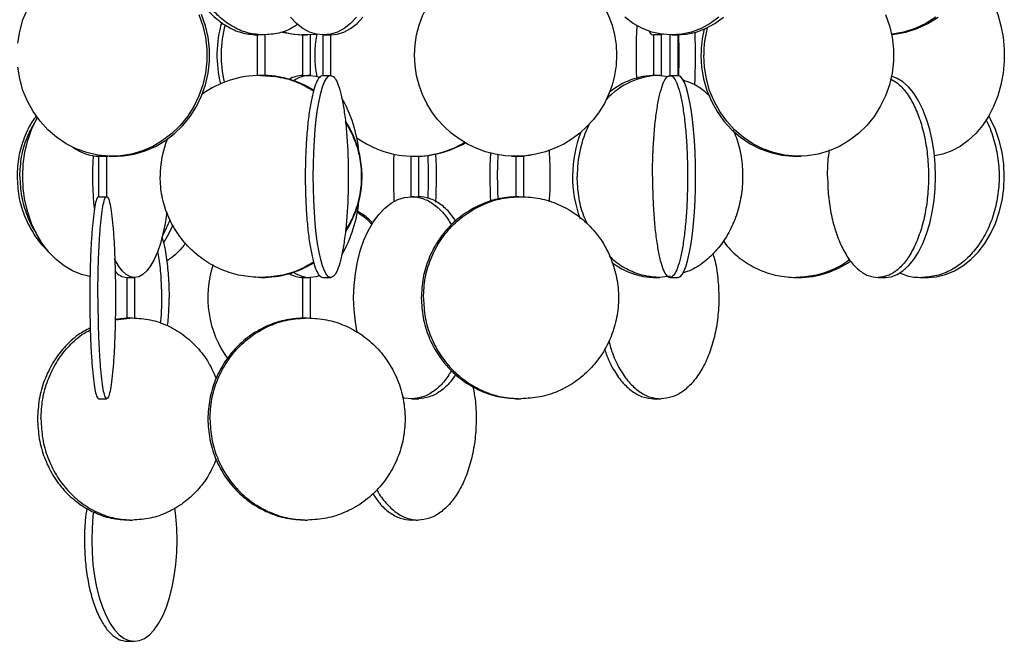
# Model space of a CAD drawing. Header units: millimetres. Extents: x 563 to 2726, y 490 to 2880.
# Tile 15 of 32: x 1061 to 1305, y 1609 to 1763. Entities that reach past the tile are written whole.
import ezdxf

# ---------------------------------------------------------------- set-up
doc = ezdxf.new("R2010")
doc.units = ezdxf.units.MM

msp = doc.modelspace()

# ---------------------------------------------------------------- linework, layer by layer
at = {"color": 7, "linetype": 'Continuous', "lineweight": 25}
for p, q in [((1119.91, 1759.35), (1119.91, 1749.3)), ((1121.91, 1749.3), (1121.91, 1759.35)), ((1131.15, 1759.34), (1131.15, 1749.32)), ((1134.89, 1759.45), (1132.41, 1759.32)), ((1133.15, 1749.32), (1133.15, 1759.33)), ((1136.18, 1759.32), (1136.18, 1749.32)), ((1138.18, 1749.24), (1138.18, 1759.33)), ((1218.07, 1759.35), (1218.07, 1749.31)), ((1220.56, 1759.61), (1220.05, 1759.32)), ((1220.07, 1749.31), (1220.07, 1759.35)), ((1222.13, 1759.33), (1222.13, 1749.32)), ((1224.13, 1749.32), (1224.13, 1759.33)), ((1219.64, 1749.32), (1221.98, 1749.04)), ((1065.41, 1738.55), (1065.68, 1738.9)), ((1144.89, 1733.7), (1144.64, 1733.51)), ((1080.7, 1729.32), (1080.7, 1719.24)), ((1082.18, 1729.4), (1080.93, 1729.32)), ((1082.46, 1729.32), (1083.09, 1729.34)), ((1082.7, 1719.32), (1082.7, 1729.33)), ((1083.34, 1729.33), (1083.34, 1729.32)), ((1083.34, 1729.32), (1085.34, 1729.32)), ((1085.34, 1729.32), (1085.34, 1729.34)), ((1157.99, 1729.34), (1157.99, 1719.32)), ((1159.99, 1719.31), (1159.99, 1729.34)), ((1182.91, 1729.34), (1182.91, 1729.32)), ((1182.91, 1729.32), (1184.91, 1729.32)), ((1183.98, 1729.32), (1183.98, 1719.3)), ((1184.91, 1729.32), (1184.91, 1729.34)), ((1185.84, 1729.32), (1185.2, 1729.35)), ((1185.98, 1719.3), (1185.98, 1729.32)), ((1252.63, 1729.34), (1252.63, 1729.32)), ((1252.63, 1729.32), (1254.63, 1729.32)), ((1254.63, 1729.32), (1254.63, 1729.33)), ((1087.66, 1699.32), (1087.66, 1689.3)), ((1089.66, 1689.3), (1089.66, 1699.32)), ((1131.15, 1699.33), (1131.15, 1689.3)), ((1133.15, 1689.3), (1133.15, 1699.32)), ((1222.19, 1699.63), (1219.64, 1699.32)), ((1084.81, 1688.86), (1089.08, 1689.32)), ((1088.23, 1689.32), (1084.82, 1688.95))]:
    msp.add_line(p, q, dxfattribs=at)
at = {"color": 7, "linetype": 'Continuous', "lineweight": 25, "flags": 128}
for points in [[(1296.99, 1774.55), (1297.8, 1773.73), (1299.48, 1771.73), (1300.96, 1769.49), (1302.23, 1767.03), (1303.26, 1764.4), (1304.05, 1761.62), (1304.59, 1758.74), (1304.85, 1755.8), (1304.85, 1752.84), (1304.59, 1749.9), (1304.05, 1747.02), (1303.26, 1744.24), (1302.23, 1741.61), (1300.96, 1739.15), (1299.48, 1736.91), (1297.8, 1734.91), (1295.96, 1733.18), (1293.97, 1731.75), (1291.87, 1730.64), (1289.68, 1729.86), (1287.6, 1729.44)], [(1060.67, 1757.28), (1061.17, 1760.19), (1061.98, 1763.03), (1063.1, 1765.74)], [(1105.5, 1764.4), (1106.47, 1761.62), (1107.12, 1758.74), (1107.45, 1755.8), (1107.45, 1752.84), (1107.12, 1749.9), (1106.47, 1747.02), (1105.5, 1744.24), (1104.23, 1741.61), (1102.67, 1739.15), (1100.86, 1736.91), (1098.8, 1734.91), (1096.54, 1733.18), (1094.1, 1731.75), (1091.52, 1730.64), (1088.84, 1729.86), (1086.09, 1729.42), (1083.3, 1729.33), (1080.53, 1729.6), (1077.81, 1730.21), (1075.17, 1731.15), (1072.66, 1732.43), (1070.3, 1734.01), (1068.14, 1735.88), (1066.2, 1738), (1064.52, 1740.35), (1063.1, 1742.91), (1061.98, 1745.62), (1061.17, 1748.45), (1060.67, 1751.36)], [(1085.34, 1729.33), (1086.77, 1729.42), (1089.52, 1729.86), (1092.21, 1730.64), (1094.79, 1731.75), (1097.23, 1733.18), (1099.49, 1734.91), (1101.54, 1736.91), (1103.36, 1739.15), (1104.91, 1741.61), (1106.18, 1744.24), (1107.15, 1747.02), (1107.81, 1749.9), (1108.14, 1752.84), (1108.14, 1755.8), (1107.81, 1758.74), (1107.15, 1761.62), (1106.18, 1764.4)], [(1136.36, 1759.32), (1134.63, 1759.5), (1132.93, 1760.05), (1131.27, 1760.95), (1129.69, 1762.18), (1128.21, 1763.75)], [(1144.5, 1763.75), (1143.02, 1762.18), (1141.44, 1760.95), (1139.79, 1760.05), (1138.09, 1759.5), (1136.36, 1759.32)], [(1138, 1759.32), (1139.73, 1759.5), (1141.43, 1760.05), (1143.08, 1760.95), (1144.66, 1762.18), (1146.14, 1763.75)], [(1222.56, 1759.32), (1220.09, 1759.5), (1217.65, 1760.05), (1215.29, 1760.95), (1213.04, 1762.18), (1210.92, 1763.75)], [(1234.19, 1763.75), (1232.07, 1762.18), (1229.82, 1760.95), (1227.46, 1760.05), (1225.02, 1759.5), (1222.56, 1759.32)], [(1223.7, 1759.32), (1226.17, 1759.5), (1228.6, 1760.05), (1230.96, 1760.95), (1233.22, 1762.18), (1235.34, 1763.75)], [(1275.47, 1764.4), (1276.44, 1761.62), (1277.1, 1758.74), (1277.43, 1755.8), (1277.43, 1752.84), (1277.1, 1749.9), (1276.44, 1747.02), (1275.47, 1744.24), (1274.2, 1741.61), (1272.65, 1739.15), (1270.83, 1736.91), (1268.78, 1734.91), (1266.52, 1733.18), (1264.08, 1731.75), (1261.5, 1730.64), (1258.81, 1729.86), (1256.06, 1729.42), (1253.28, 1729.33), (1250.51, 1729.6), (1247.78, 1730.21), (1245.15, 1731.15), (1242.63, 1732.43), (1240.28, 1734.01), (1238.12, 1735.88), (1236.18, 1738), (1234.49, 1740.35), (1233.08, 1742.91), (1231.95, 1745.62), (1231.14, 1748.45), (1230.65, 1751.36), (1230.48, 1754.32), (1230.48, 1754.32)], [(1287.96, 1763.75), (1285.46, 1762.18), (1282.8, 1760.95), (1280.02, 1760.05), (1277.15, 1759.5), (1276.96, 1759.48)], [(1276.97, 1759.43), (1277.67, 1759.5), (1280.54, 1760.05), (1283.32, 1760.95), (1285.98, 1762.18), (1288.48, 1763.75)], [(1126.17, 1760.03), (1128.98, 1759.5), (1131.89, 1759.32)], [(1229.8, 1754.32), (1229.96, 1751.36), (1230.46, 1748.45), (1231.27, 1745.62), (1232.39, 1742.91), (1233.81, 1740.35), (1235.5, 1738), (1237.43, 1735.88), (1239.6, 1734.01), (1241.95, 1732.43), (1244.46, 1731.15), (1247.1, 1730.21), (1249.82, 1729.6), (1252.6, 1729.33), (1252.63, 1729.33)], [(1133.01, 1749.32), (1134.52, 1749.14), (1135.32, 1748.89)], [(1138.16, 1699.32), (1137.64, 1699.5), (1137.12, 1700.05), (1136.62, 1700.95), (1136.15, 1702.18), (1135.7, 1703.75), (1135.28, 1705.61), (1134.91, 1707.74), (1134.59, 1710.12), (1134.32, 1712.7), (1134.1, 1715.46), (1133.95, 1718.34), (1133.85, 1721.31), (1133.82, 1724.32), (1133.85, 1727.33), (1133.95, 1730.3), (1134.1, 1733.19), (1134.32, 1735.94), (1134.59, 1738.52), (1134.91, 1740.9), (1135.28, 1743.03), (1135.7, 1744.9), (1136.15, 1746.46), (1136.62, 1747.7), (1137.12, 1748.59), (1137.64, 1749.14), (1138.16, 1749.32)], [(1136.19, 1749.32), (1136.19, 1749.32), (1136.3, 1749.31), (1136.36, 1749.31), (1136.59, 1749.3), (1136.9, 1749.3), (1137.23, 1749.3), (1137.56, 1749.31), (1137.84, 1749.31), (1138.05, 1749.32), (1138.16, 1749.32), (1138.16, 1749.32)], [(1224.11, 1699.32), (1224.64, 1699.5), (1225.15, 1700.05), (1225.65, 1700.95), (1226.13, 1702.18), (1226.58, 1703.75), (1226.99, 1705.61), (1227.36, 1707.74), (1227.69, 1710.12), (1227.96, 1712.7), (1228.17, 1715.46), (1228.33, 1718.34), (1228.42, 1721.31), (1228.46, 1724.32), (1228.42, 1727.33), (1228.33, 1730.3), (1228.17, 1733.19), (1227.96, 1735.94), (1227.69, 1738.52), (1227.36, 1740.9), (1226.99, 1743.03), (1226.58, 1744.9), (1226.13, 1746.46), (1225.65, 1747.7), (1225.15, 1748.59), (1224.64, 1749.14), (1224.11, 1749.32)], [(1275.37, 1699.32), (1276.87, 1699.5), (1278.36, 1700.05), (1279.8, 1700.95), (1281.18, 1702.18), (1282.47, 1703.75), (1283.66, 1705.61), (1284.72, 1707.74), (1285.65, 1710.12), (1286.43, 1712.7), (1287.05, 1715.46), (1287.5, 1718.34), (1287.78, 1721.31), (1287.87, 1724.32), (1287.78, 1727.33), (1287.5, 1730.3), (1287.05, 1733.19), (1286.43, 1735.94), (1285.65, 1738.52), (1284.72, 1740.9), (1283.66, 1743.03), (1282.47, 1744.9), (1281.18, 1746.46), (1279.8, 1747.7), (1278.36, 1748.59), (1276.95, 1749.12)], [(1078.56, 1699.53), (1076.47, 1700.05), (1074.26, 1700.95), (1072.15, 1702.18), (1070.17, 1703.75), (1068.35, 1705.61), (1066.72, 1707.74), (1065.29, 1710.12), (1064.1, 1712.7), (1063.15, 1715.46), (1062.46, 1718.34), (1062.04, 1721.31), (1061.9, 1724.32), (1062.04, 1727.33), (1062.46, 1730.3), (1063.15, 1733.19), (1064.1, 1735.94), (1065.29, 1738.52), (1065.5, 1738.91)], [(1285.74, 1699.32), (1288.05, 1699.5), (1290.32, 1700.05), (1292.53, 1700.95), (1294.64, 1702.18), (1296.62, 1703.75), (1298.44, 1705.61), (1300.07, 1707.74), (1301.5, 1710.12), (1302.69, 1712.7), (1303.64, 1715.46), (1304.33, 1718.34), (1304.75, 1721.31), (1304.89, 1724.32), (1304.75, 1727.33), (1304.33, 1730.3), (1303.64, 1733.19), (1302.69, 1735.94), (1301.5, 1738.52), (1301.06, 1739.32)], [(1179.47, 1724.32), (1179.52, 1727.33), (1179.62, 1729.69)], [(1187.77, 1729.62), (1187.35, 1729.5), (1185.84, 1729.32)], [(1144.72, 1685.67), (1144.25, 1688.34), (1143.94, 1691.31), (1143.83, 1694.32), (1143.94, 1697.33), (1144.25, 1700.3), (1144.77, 1703.19), (1145.48, 1705.94), (1146.37, 1708.52), (1147.44, 1710.9), (1148.66, 1713.03), (1150.03, 1714.9), (1151.51, 1716.46), (1153.09, 1717.7), (1154.74, 1718.59), (1156.45, 1719.14), (1158.17, 1719.32)], [(1097.6, 1715.51), (1097.59, 1715.46), (1097.17, 1712.7), (1096.63, 1710.12), (1096, 1707.74), (1095.27, 1705.61), (1094.45, 1703.75), (1093.57, 1702.18), (1092.63, 1700.95), (1091.64, 1700.05), (1090.63, 1699.5), (1089.6, 1699.32)], [(1096.82, 1707.97), (1098.1, 1710.12), (1099.16, 1712.36)], [(1089.6, 1699.32), (1088.57, 1699.5), (1087.55, 1700.05), (1086.56, 1700.95), (1085.62, 1702.18), (1084.74, 1703.75), (1084.67, 1703.9)], [(1135.3, 1699.74), (1134.52, 1699.5), (1133.01, 1699.32)], [(1158.17, 1669.32), (1156.45, 1669.5), (1155.91, 1669.64)], [(1079.42, 1641.31), (1079.3, 1640.3), (1079.07, 1637.33), (1079, 1634.32), (1079.07, 1631.31), (1079.3, 1628.34), (1079.68, 1625.46), (1080.21, 1622.7), (1080.87, 1620.12), (1081.65, 1617.74), (1082.56, 1615.61), (1083.56, 1613.75), (1084.65, 1612.18), (1085.82, 1610.95), (1087.03, 1610.05), (1088.29, 1609.5), (1089.56, 1609.32)], [(1089.56, 1609.32), (1090.84, 1609.5), (1092.09, 1610.05), (1093.31, 1610.95), (1094.47, 1612.18), (1095.56, 1613.75), (1096.57, 1615.61), (1097.47, 1617.74), (1098.26, 1620.12), (1098.92, 1622.7), (1099.44, 1625.46), (1099.82, 1628.34), (1100.05, 1631.31), (1100.13, 1634.32), (1100.05, 1637.33), (1099.82, 1640.3), (1099.58, 1642.3)]]:
    msp.add_lwpolyline(points, dxfattribs=at)
at = {"color": 7, "linetype": 'Continuous', "lineweight": 25}
msp.add_circle((1183.91, 1754.32), 25, dxfattribs=at)
for centre, radius, start, end in [((1138.62, 1754.32), 28.63, 163.56, 194.3066), ((1139.64, 1754.32), 28.65, 164.7474, 193.5244), ((1132.41, 1782.71), 23.39, 254.7608, 269.9888), ((1353.98, 1754.31), 140.24, 177.003, 182.3062), ((1088.64, 1754.33), 139.82, 356.9455, 2.3139), ((1256.29, 1754.33), 26.49, 165.9036, 180.0166), ((1256.96, 1754.33), 26.48, 165.0933, 180.0181), ((1159.57, 1754.32), 25.38, 168.2629, 191.92), ((1082.18, 1754.32), 142.21, 357.9755, 2.0192), ((1120.82, 1724.48), 24.84, 90.0124, 125.6122), ((1120.99, 1724.49), 24.84, 58.4902, 89.9927), ((1131.39, 1742.31), 7.01, 90.9147, 120.4195), ((1133.16, 1742.14), 7.19, 91.1501, 125.388), ((1219.98, 1730.81), 18.52, 91.0579, 137.1852), ((1218.71, 1731.27), 18.05, 90.6902, 129.7247), ((1112.01, 1727.2), 33.28, 5.6893, 29.7545), ((1120.82, 1724.32), 25.08, 327.2247, 33.0755), ((1228.28, 1724.48), 29.12, 154.3032, 180.307), ((1121, 1724.32), 25.08, 158.6185, 180.0031), ((1158.84, 1753.7), 24.38, 234.1189, 269.9494), ((1227.95, 1724.32), 29.95, 158.599, 200.4121), ((1081.13, 1740.91), 11.59, 233.7637, 269.0038), ((1158.81, 1753.66), 24.34, 270.0285, 300.798), ((1159.15, 1753.67), 24.35, 270.0328, 300.3237), ((1150.25, 1724.33), 71.09, 175.8771, 186.6527), ((1294.79, 1724.32), 141.12, 177.7551, 182.515), ((1020.32, 1724.32), 142.03, 357.8009, 2.0967), ((1023.27, 1724.32), 141.05, 357.4228, 2.2458), ((1272.12, 1724.32), 94.59, 176.497, 183.7665), ((1111.9, 1721.47), 33.39, 330.5191, 354.2861), ((1072.54, 1722.94), 27.45, 330.72, 340.4758), ((1133.43, 1694.33), 25.7, 161.6268, 215.9194), ((1120.99, 1724.16), 24.84, 270.0086, 301.5797), ((1218.66, 1717.19), 17.87, 232.4577, 269.4607), ((1253.91, 1721.84), 22.52, 270.1678, 304.9038), ((1088, 1703.46), 4.15, 218.8841, 266.1379), ((1131.39, 1706.33), 7.01, 239.5805, 269.0853), ((1133.16, 1706.51), 7.19, 234.612, 268.8499)]:
    msp.add_arc(centre, radius, start, end, dxfattribs=at)
for points in [[(1101.11, 1784.32), (1101.18, 1782.68), (1101.33, 1779.41), (1102.46, 1774.69), (1104.23, 1770.34), (1106.63, 1766.53), (1109.55, 1763.4), (1112.89, 1761.09), (1116.5, 1759.6), (1119.01, 1759.41), (1120.26, 1759.32)], [(1121.55, 1759.32), (1120.3, 1759.41), (1117.79, 1759.6), (1114.17, 1761.09), (1110.84, 1763.4), (1107.92, 1766.53), (1105.52, 1770.34), (1103.75, 1774.69), (1102.61, 1779.41), (1102.47, 1782.68), (1102.4, 1784.32)], [(1136.19, 1749.32), (1135.91, 1749.23), (1135.34, 1749.04), (1134.52, 1747.56), (1133.77, 1745.24), (1133.1, 1742.11), (1132.56, 1738.3), (1132.16, 1733.95), (1131.91, 1729.23), (1131.82, 1724.32), (1131.91, 1719.41), (1132.16, 1714.69), (1132.56, 1710.34), (1133.1, 1706.53), (1133.77, 1703.4), (1134.52, 1701.09), (1135.34, 1699.6), (1135.91, 1699.41), (1136.19, 1699.32)], [(1138.16, 1749.32), (1138.45, 1749.23), (1139.02, 1749.04), (1139.83, 1747.56), (1140.59, 1745.24), (1141.25, 1742.11), (1141.8, 1738.3), (1142.2, 1733.95), (1142.46, 1729.23), (1142.49, 1725.96), (1142.5, 1724.32)], [(1217.8, 1724.32), (1217.82, 1725.96), (1217.85, 1729.23), (1218.11, 1733.95), (1218.51, 1738.3), (1219.06, 1742.11), (1219.72, 1745.24), (1220.47, 1747.56), (1221.29, 1749.04), (1221.86, 1749.23), (1222.14, 1749.32)], [(1222.14, 1749.32), (1222.43, 1749.23), (1223, 1749.04), (1223.82, 1747.56), (1224.57, 1745.24), (1225.23, 1742.11), (1225.78, 1738.3), (1226.18, 1733.95), (1226.43, 1729.23), (1226.51, 1724.32), (1226.43, 1719.41), (1226.18, 1714.69), (1225.78, 1710.34), (1225.23, 1706.53), (1224.57, 1703.4), (1223.82, 1701.09), (1223, 1699.6), (1222.43, 1699.41), (1222.14, 1699.32)], [(1120.82, 1699.32), (1119.19, 1699.41), (1115.93, 1699.6), (1111.23, 1701.09), (1106.89, 1703.4), (1103.1, 1706.53), (1099.97, 1710.34), (1097.67, 1714.69), (1096.19, 1719.41), (1096.01, 1722.68), (1095.91, 1724.32)], [(1142.5, 1724.32), (1142.49, 1722.68), (1142.46, 1719.41), (1142.2, 1714.69), (1141.8, 1710.34), (1141.25, 1706.53), (1140.59, 1703.4), (1139.83, 1701.09), (1139.02, 1699.6), (1138.45, 1699.41), (1138.16, 1699.32)], [(1217.8, 1724.32), (1217.82, 1722.68), (1217.85, 1719.41), (1218.11, 1714.69), (1218.51, 1710.34), (1219.06, 1706.53), (1219.72, 1703.4), (1220.47, 1701.09), (1221.29, 1699.6), (1221.86, 1699.41), (1222.14, 1699.32)], [(1261.13, 1724.32), (1261.18, 1722.68), (1261.27, 1719.41), (1262.02, 1714.69), (1263.17, 1710.34), (1264.74, 1706.53), (1266.64, 1703.4), (1268.82, 1701.09), (1271.18, 1699.6), (1272.82, 1699.41), (1273.63, 1699.32)], [(1080.7, 1719.32), (1080.56, 1719.23), (1080.27, 1719.04), (1079.86, 1717.56), (1079.48, 1715.24), (1079.15, 1712.11), (1078.88, 1708.3), (1078.67, 1703.95), (1078.55, 1699.23), (1078.53, 1695.96), (1078.52, 1694.32)], [(1080.51, 1694.32), (1080.52, 1695.96), (1080.54, 1699.23), (1080.67, 1703.95), (1080.87, 1708.3), (1081.14, 1712.11), (1081.47, 1715.24), (1081.85, 1717.56), (1082.26, 1719.04), (1082.55, 1719.23), (1082.69, 1719.32)], [(1082.69, 1719.32), (1082.83, 1719.23), (1083.12, 1719.04), (1083.53, 1717.56), (1083.91, 1715.24), (1084.24, 1712.11), (1084.52, 1708.3), (1084.72, 1703.95), (1084.84, 1699.23), (1084.89, 1694.32), (1084.84, 1689.41), (1084.72, 1684.69), (1084.52, 1680.34), (1084.24, 1676.53), (1083.91, 1673.4), (1083.53, 1671.09), (1083.12, 1669.6), (1082.83, 1669.41), (1082.69, 1669.32)], [(1184.72, 1719.32), (1183.14, 1719.23), (1179.98, 1719.04), (1175.42, 1717.56), (1171.21, 1715.24), (1167.53, 1712.11), (1164.51, 1708.3), (1162.27, 1703.95), (1160.84, 1699.23), (1160.66, 1695.96), (1160.57, 1694.32)], [(1161.09, 1694.32), (1161.18, 1695.96), (1161.36, 1699.23), (1162.79, 1703.95), (1165.02, 1708.3), (1168.05, 1712.11), (1171.73, 1715.24), (1175.93, 1717.56), (1180.49, 1719.04), (1183.65, 1719.23), (1185.23, 1719.32)], [(1185.23, 1719.32), (1186.81, 1719.23), (1189.98, 1719.04), (1194.53, 1717.56), (1198.74, 1715.24), (1202.42, 1712.11), (1205.44, 1708.3), (1207.69, 1703.95), (1209.07, 1699.23), (1209.54, 1694.32), (1209.07, 1689.41), (1207.69, 1684.69), (1205.44, 1680.34), (1202.42, 1676.53), (1198.74, 1673.4), (1194.53, 1671.09), (1189.98, 1669.6), (1186.81, 1669.41), (1185.23, 1669.32)], [(1078.52, 1694.32), (1078.53, 1692.68), (1078.55, 1689.41), (1078.67, 1684.69), (1078.88, 1680.34), (1079.15, 1676.53), (1079.48, 1673.4), (1079.86, 1671.09), (1080.27, 1669.6), (1080.56, 1669.41), (1080.7, 1669.32)], [(1080.51, 1694.32), (1080.52, 1692.68), (1080.54, 1689.41), (1080.67, 1684.69), (1080.87, 1680.34), (1081.14, 1676.53), (1081.47, 1673.4), (1081.85, 1671.09), (1082.26, 1669.6), (1082.55, 1669.41), (1082.69, 1669.32)], [(1160.57, 1694.32), (1160.66, 1692.68), (1160.84, 1689.41), (1162.27, 1684.69), (1164.51, 1680.34), (1167.53, 1676.53), (1171.21, 1673.4), (1175.42, 1671.09), (1179.98, 1669.6), (1183.14, 1669.41), (1184.72, 1669.32)], [(1161.09, 1694.32), (1161.18, 1692.68), (1161.36, 1689.41), (1162.79, 1684.69), (1165.02, 1680.34), (1168.05, 1676.53), (1171.73, 1673.4), (1175.93, 1671.09), (1180.49, 1669.6), (1183.65, 1669.41), (1185.23, 1669.32)], [(1131.89, 1689.32), (1130.31, 1689.23), (1127.15, 1689.04), (1122.59, 1687.56), (1118.39, 1685.24), (1114.7, 1682.11), (1111.68, 1678.3), (1109.45, 1673.95), (1108.01, 1669.23), (1107.83, 1665.96), (1107.74, 1664.32)], [(1108.26, 1664.32), (1108.35, 1665.96), (1108.53, 1669.23), (1109.96, 1673.95), (1112.2, 1678.3), (1115.22, 1682.11), (1118.9, 1685.24), (1123.11, 1687.56), (1127.67, 1689.04), (1130.83, 1689.23), (1132.41, 1689.32)], [(1132.41, 1689.32), (1133.99, 1689.23), (1137.15, 1689.04), (1141.71, 1687.56), (1145.91, 1685.24), (1149.59, 1682.11), (1152.61, 1678.3), (1154.86, 1673.95), (1156.24, 1669.23), (1156.71, 1664.32), (1156.24, 1659.41), (1154.86, 1654.69), (1152.61, 1650.34), (1149.59, 1646.53), (1145.91, 1643.4), (1141.71, 1641.09), (1137.15, 1639.6), (1133.99, 1639.41), (1132.41, 1639.32)], [(1065.58, 1664.32), (1065.66, 1662.68), (1065.83, 1659.41), (1067.18, 1654.69), (1069.27, 1650.34), (1072.11, 1646.53), (1075.56, 1643.4), (1079.51, 1641.09), (1083.78, 1639.6), (1086.75, 1639.41), (1088.23, 1639.32)], [(1066.42, 1664.32), (1066.51, 1662.68), (1066.67, 1659.41), (1068.02, 1654.69), (1070.12, 1650.34), (1072.96, 1646.53), (1076.41, 1643.4), (1080.35, 1641.09), (1084.63, 1639.6), (1087.6, 1639.41), (1089.08, 1639.32)], [(1107.74, 1664.32), (1107.83, 1662.68), (1108.01, 1659.41), (1109.45, 1654.69), (1111.68, 1650.34), (1114.7, 1646.53), (1118.39, 1643.4), (1122.59, 1641.09), (1127.15, 1639.6), (1130.31, 1639.41), (1131.89, 1639.32)], [(1108.26, 1664.32), (1108.35, 1662.68), (1108.53, 1659.41), (1109.96, 1654.69), (1112.2, 1650.34), (1115.22, 1646.53), (1118.9, 1643.4), (1123.11, 1641.09), (1127.67, 1639.6), (1130.83, 1639.41), (1132.41, 1639.32)], [(1077.18, 1634.32), (1077.22, 1632.68), (1077.3, 1629.41), (1077.93, 1624.69), (1078.91, 1620.34), (1080.23, 1616.53), (1081.84, 1613.4), (1083.68, 1611.09), (1085.68, 1609.6), (1087.06, 1609.41), (1087.75, 1609.32)]]:
    msp.add_open_spline(points, degree=3, dxfattribs=at)
for points, knots in [([(1129.96, 1761.98), (1129.6, 1761.72), (1128.15, 1760.66), (1125.3, 1759.63), (1122.8, 1759.43), (1121.55, 1759.32)], [0, 0, 0, 0, 0.14064, 0.57032, 1, 1, 1, 1]), ([(1216.89, 1760.41), (1217, 1760.19), (1217.39, 1759.44), (1217.8, 1759.37), (1218.08, 1759.32)], [0, 0, 0, 0, 0.299968, 1, 1, 1, 1]), ([(1220.05, 1759.32), (1219.76, 1759.32), (1219.47, 1759.33), (1219.2, 1759.81), (1219.2, 1759.81)], [0, 0, 0, 0, 0.99515, 1, 1, 1, 1]), ([(1121.55, 1759.32), (1121.46, 1759.32), (1121.3, 1759.32), (1121.05, 1759.33), (1120.82, 1759.33), (1120.59, 1759.34), (1120.36, 1759.34), (1120.13, 1759.34), (1119.98, 1759.34), (1119.91, 1759.34), (1119.91, 1759.33), (1119.91, 1759.33)], [0, 0, 0, 0, 0.149144, 0.241625, 0.345848, 0.450272, 0.542863, 0.691948, 0.841205, 0.933793, 1, 1, 1, 1]), ([(1132.41, 1759.32), (1132.3, 1759.32), (1132.07, 1759.32), (1131.74, 1759.33), (1131.45, 1759.34), (1131.25, 1759.34), (1131.15, 1759.34), (1131.16, 1759.34), (1131.16, 1759.34)], [0, 0, 0, 0, 0.1840055, 0.3680075, 0.5521018, 0.7362566, 0.9203109, 1, 1, 1, 1]), ([(1136.36, 1759.32), (1136.43, 1759.32), (1136.58, 1759.32), (1136.89, 1759.33), (1137.23, 1759.34), (1137.56, 1759.34), (1137.86, 1759.34), (1138.07, 1759.34), (1138.17, 1759.33), (1138.17, 1759.33), (1138.16, 1759.33)], [0, 0, 0, 0, 0.133235, 0.266468, 0.399768, 0.533111, 0.666382, 0.799577, 0.932811, 1, 1, 1, 1]), ([(1220.05, 1759.32), (1220.02, 1759.32), (1219.97, 1759.32), (1219.82, 1759.33), (1219.65, 1759.33), (1219.44, 1759.34), (1219.19, 1759.34), (1218.89, 1759.34), (1218.61, 1759.34), (1218.39, 1759.34), (1218.24, 1759.33), (1218.13, 1759.33), (1218.06, 1759.32), (1218.07, 1759.32), (1218.08, 1759.32)], [0, 0, 0, 0, 0.107715, 0.174506, 0.249777, 0.325195, 0.392065, 0.499737, 0.607533, 0.674402, 0.749776, 0.825246, 0.892179, 1, 1, 1, 1]), ([(1222.56, 1759.32), (1222.65, 1759.32), (1222.85, 1759.32), (1223.19, 1759.33), (1223.53, 1759.34), (1223.82, 1759.34), (1224.02, 1759.34), (1224.13, 1759.34), (1224.12, 1759.34), (1224.12, 1759.33)], [0, 0, 0, 0, 0.154559, 0.309114, 0.463748, 0.618432, 0.773031, 0.927543, 1, 1, 1, 1]), ([(1120.82, 1749.32), (1122.45, 1749.22), (1125.7, 1749.03), (1130.17, 1747.69), (1132.75, 1746.19), (1133.91, 1745.51)], [0, 0, 0, 0, 0.353718, 0.707437, 1, 1, 1, 1]), ([(1121.55, 1749.31), (1121.44, 1749.31), (1121.22, 1749.32), (1120.95, 1749.32), (1120.82, 1749.32)], [0, 0, 0, 0, 0.499776, 1, 1, 1, 1]), ([(1121.89, 1749.3), (1121.89, 1749.3), (1121.9, 1749.3), (1121.78, 1749.3), (1121.63, 1749.31), (1121.55, 1749.31)], [0, 0, 0, 0, 0.232643, 0.618826, 1, 1, 1, 1]), ([(1131.16, 1749.32), (1131.16, 1749.32), (1131.15, 1749.31), (1131.25, 1749.31), (1131.46, 1749.3), (1131.74, 1749.3), (1132.08, 1749.3), (1132.42, 1749.31), (1132.73, 1749.32), (1132.92, 1749.32), (1133, 1749.32), (1133.01, 1749.32)], [0, 0, 0, 0, 0.057554, 0.186392, 0.315273, 0.444083, 0.57282, 0.701596, 0.830461, 0.959328, 1, 1, 1, 1]), ([(1219.64, 1749.32), (1219.54, 1749.32), (1219.34, 1749.32), (1219, 1749.31), (1218.67, 1749.31), (1218.38, 1749.3), (1218.17, 1749.3), (1218.07, 1749.3), (1218.08, 1749.31), (1218.08, 1749.31)], [0, 0, 0, 0, 0.154556, 0.30911, 0.463741, 0.618423, 0.77302, 0.92753, 1, 1, 1, 1]), ([(1222.14, 1749.32), (1222.17, 1749.32), (1222.24, 1749.32), (1222.41, 1749.31), (1222.61, 1749.31), (1222.85, 1749.3), (1223.19, 1749.3), (1223.53, 1749.3), (1223.82, 1749.31), (1224.02, 1749.31), (1224.13, 1749.32), (1224.12, 1749.32), (1224.12, 1749.32)], [0, 0, 0, 0, 0.113625, 0.227248, 0.264823, 0.378507, 0.492193, 0.60582, 0.71941, 0.833062, 0.946778, 1, 1, 1, 1]), ([(1225.4, 1748.19), (1226.1, 1747.95), (1228.08, 1747.28), (1230.32, 1745.87), (1231.64, 1744.49), (1231.95, 1744.18)], [0, 0, 0, 0, 0.293235, 0.837035, 1, 1, 1, 1]), ([(1276.68, 1748.47), (1277.27, 1748.16), (1278.65, 1747.43), (1280.62, 1745.22), (1282.53, 1742.12), (1284.09, 1738.3), (1285.26, 1733.95), (1285.97, 1729.23), (1286.21, 1724.32), (1285.97, 1719.41), (1285.26, 1714.69), (1284.09, 1710.34), (1282.53, 1706.53), (1280.62, 1703.4), (1278.45, 1701.09), (1276.09, 1699.6), (1274.45, 1699.41), (1273.63, 1699.32)], [0, 0, 0, 0, 0.050214, 0.118055, 0.185897, 0.253739, 0.321581, 0.389423, 0.457265, 0.525107, 0.592949, 0.660791, 0.728632, 0.796474, 0.864316, 0.932158, 1, 1, 1, 1]), ([(1065.33, 1739.33), (1065.04, 1738.96), (1063.74, 1737.35), (1062.2, 1733.92), (1060.76, 1729.24), (1060.59, 1725.96), (1060.51, 1724.32)], [0, 0, 0, 0, 0.089613, 0.393075, 0.696538, 1, 1, 1, 1]), ([(1300.32, 1738.3), (1300.34, 1738.27), (1301.15, 1736.98), (1302.22, 1733.91), (1303.37, 1729.24), (1303.72, 1724.32), (1303.36, 1719.41), (1302.26, 1714.69), (1300.48, 1710.34), (1298.08, 1706.53), (1295.16, 1703.4), (1291.83, 1701.09), (1288.21, 1699.6), (1285.7, 1699.41), (1284.45, 1699.32)], [0, 0, 0, 0, 0.002169, 0.092881, 0.183593, 0.274305, 0.365017, 0.455729, 0.54644, 0.637152, 0.727864, 0.818576, 0.909288, 1, 1, 1, 1]), ([(1061.19, 1724.32), (1061.28, 1725.95), (1061.47, 1729.22), (1062.73, 1733.71), (1064.14, 1736.3), (1064.78, 1737.48)], [0, 0, 0, 0, 0.3532822, 0.7065643, 1, 1, 1, 1]), ([(1141.82, 1737.65), (1142.54, 1736.42), (1144.08, 1733.78), (1145.39, 1729.22), (1145.89, 1724.32), (1145.39, 1719.42), (1144.08, 1714.87), (1142.54, 1712.22), (1141.82, 1710.99)], [0, 0, 0, 0, 0.151659, 0.32583, 0.5, 0.67417, 0.848341, 1, 1, 1, 1]), ([(1237.7, 1735.86), (1238, 1735.21), (1238.97, 1733.14), (1239.83, 1729.21), (1240.26, 1724.33), (1239.85, 1719.41), (1238.68, 1714.69), (1236.78, 1710.34), (1234.22, 1706.52), (1231.08, 1703.43), (1228.07, 1701.33), (1226.05, 1700.67), (1225.32, 1700.43)], [0, 0, 0, 0, 0.050503, 0.161421, 0.272339, 0.383256, 0.494174, 0.605091, 0.716009, 0.826926, 0.937844, 1, 1, 1, 1]), ([(1192.15, 1730.9), (1192.2, 1730.34), (1192.38, 1728.22), (1192.43, 1724.32), (1192.39, 1720.56), (1192.22, 1718.57), (1192.18, 1718.14)], [0, 0, 0, 0, 0.137576, 0.516069, 0.894562, 1, 1, 1, 1]), ([(1261.13, 1724.32), (1261.16, 1725.97), (1261.19, 1728.21), (1261.54, 1730.32), (1261.63, 1730.87)], [0, 0, 0, 0, 0.737276, 1, 1, 1, 1]), ([(1080.93, 1729.32), (1081.01, 1729.32), (1081.17, 1729.32), (1081.5, 1729.33), (1081.84, 1729.34), (1082.16, 1729.34), (1082.44, 1729.34), (1082.62, 1729.34), (1082.7, 1729.33), (1082.69, 1729.33), (1082.69, 1729.33)], [0, 0, 0, 0, 0.138012, 0.27602, 0.414099, 0.552222, 0.69027, 0.82824, 0.966251, 1, 1, 1, 1]), ([(1158.82, 1729.32), (1158.93, 1729.32), (1159.16, 1729.32), (1159.48, 1729.33), (1159.75, 1729.34), (1159.93, 1729.34), (1160, 1729.34), (1159.99, 1729.34), (1159.98, 1729.34)], [0, 0, 0, 0, 0.193228, 0.386452, 0.579773, 0.773157, 0.966436, 1, 1, 1, 1]), ([(1184.91, 1729.34), (1185.02, 1729.34), (1185.25, 1729.33), (1185.55, 1729.32), (1185.74, 1729.32), (1185.82, 1729.32), (1185.84, 1729.32)], [0, 0, 0, 0, 0.295819, 0.599918, 0.904021, 1, 1, 1, 1]), ([(1060.51, 1724.32), (1060.6, 1722.69), (1060.77, 1719.42), (1062.16, 1714.68), (1064.37, 1710.38), (1066.42, 1707.44), (1067.87, 1706.22), (1068.11, 1706.01)], [0, 0, 0, 0, 0.2378988, 0.4757977, 0.7136965, 0.9515953, 1, 1, 1, 1]), ([(1061.19, 1724.32), (1061.28, 1722.68), (1061.44, 1719.4), (1062.9, 1714.73), (1064.21, 1711.64), (1065.23, 1710.33), (1065.27, 1710.27)], [0, 0, 0, 0, 0.328767, 0.657535, 0.986302, 1, 1, 1, 1]), ([(1179.65, 1718.73), (1179.63, 1718.97), (1179.48, 1720.76), (1179.48, 1722.67), (1179.47, 1724.32)], [0, 0, 0, 0, 0.1321865, 1, 1, 1, 1]), ([(1201.7, 1712.52), (1201.36, 1713.25), (1200.35, 1715.41), (1199.41, 1719.43), (1199.24, 1722.69), (1199.16, 1724.32)], [0, 0, 0, 0, 0.2055275, 0.6027638, 1, 1, 1, 1]), ([(1080.93, 1719.31), (1080.86, 1719.31), (1080.71, 1719.32), (1080.7, 1719.32), (1080.7, 1719.32)], [0, 0, 0, 0, 0.500867, 1, 1, 1, 1]), ([(1080.93, 1719.31), (1081.01, 1719.31), (1081.17, 1719.3), (1081.5, 1719.3), (1081.84, 1719.3), (1082.16, 1719.31), (1082.44, 1719.31), (1082.63, 1719.32), (1082.67, 1719.32), (1082.69, 1719.32)], [0, 0, 0, 0, 0.143177, 0.286357, 0.429463, 0.572522, 0.715659, 0.858878, 1, 1, 1, 1]), ([(1158.17, 1719.32), (1159.11, 1719.23), (1160.99, 1719.04), (1163.69, 1717.54), (1166.12, 1715.37), (1167.44, 1713.32), (1168.06, 1712.36)], [0, 0, 0, 0, 0.257412, 0.514824, 0.772236, 1, 1, 1, 1]), ([(1158.82, 1719.31), (1158.69, 1719.31), (1158.43, 1719.32), (1158.26, 1719.32), (1158.17, 1719.32)], [0, 0, 0, 0, 0.500867, 1, 1, 1, 1]), ([(1158.82, 1719.31), (1158.93, 1719.31), (1159.16, 1719.3), (1159.48, 1719.3), (1159.75, 1719.3), (1159.93, 1719.31), (1160, 1719.31), (1159.99, 1719.31), (1159.98, 1719.31)], [0, 0, 0, 0, 0.193325, 0.386653, 0.579881, 0.773046, 0.966316, 1, 1, 1, 1]), ([(1169.09, 1713.23), (1168.66, 1713.88), (1167.53, 1715.61), (1165.33, 1717.54), (1162.63, 1719.05), (1160.75, 1719.23), (1159.81, 1719.32)], [0, 0, 0, 0, 0.167573, 0.445049, 0.722524, 1, 1, 1, 1]), ([(1183.99, 1719.3), (1183.99, 1719.3), (1183.98, 1719.3), (1184.08, 1719.3), (1184.28, 1719.31), (1184.57, 1719.31), (1184.9, 1719.32), (1185.12, 1719.32), (1185.23, 1719.32)], [0, 0, 0, 0, 0.082415, 0.266417, 0.450359, 0.634401, 0.818548, 1, 1, 1, 1]), ([(1144.65, 1715.47), (1144.87, 1715.35), (1146.27, 1714.61), (1147.41, 1713.46), (1148.37, 1712.5)], [0, 0, 0, 0, 0.157281, 1, 1, 1, 1]), ([(1148.58, 1712.77), (1147.71, 1713.62), (1146.53, 1714.78), (1145.09, 1715.53), (1144.71, 1715.72)], [0, 0, 0, 0, 0.7386169, 1, 1, 1, 1]), ([(1096.38, 1709.37), (1096.49, 1708.99), (1096.97, 1707.37), (1097.53, 1703.92), (1098.05, 1699.24), (1098.12, 1695.96), (1098.15, 1694.32)], [0, 0, 0, 0, 0.092614, 0.395076, 0.697538, 1, 1, 1, 1]), ([(1102.22, 1707.85), (1101.92, 1707.44), (1100.66, 1705.76), (1099.03, 1704.26), (1097.61, 1703.46), (1097.54, 1703.42)], [0, 0, 0, 0, 0.232763, 0.965291, 1, 1, 1, 1]), ([(1235.31, 1708.42), (1235.75, 1707.81), (1237.14, 1705.91), (1240.18, 1703.42), (1244.24, 1701.08), (1248.68, 1699.6), (1251.75, 1699.41), (1253.29, 1699.32)], [0, 0, 0, 0, 0.1047753, 0.3285815, 0.5523876, 0.7761938, 1, 1, 1, 1]), ([(1095.27, 1705.77), (1095.39, 1705.15), (1095.79, 1703.11), (1096.16, 1699.21), (1096.23, 1695.95), (1096.27, 1694.32)], [0, 0, 0, 0, 0.17859, 0.589295, 1, 1, 1, 1]), ([(1219.64, 1699.32), (1218.3, 1699.41), (1215.61, 1699.59), (1211.77, 1701.12), (1208.9, 1702.82), (1207.52, 1704.26), (1207.15, 1704.65)], [0, 0, 0, 0, 0.2978609, 0.5957217, 0.8935826, 1, 1, 1, 1]), ([(1232.72, 1705.24), (1232.86, 1704.79), (1233.47, 1702.92), (1234.02, 1699.21), (1234.32, 1694.33), (1234.04, 1689.41), (1233.22, 1684.69), (1231.88, 1680.34), (1230.09, 1676.53), (1227.9, 1673.4), (1225.41, 1671.09), (1222.7, 1669.6), (1220.82, 1669.41), (1219.89, 1669.32)], [0, 0, 0, 0, 0.030313, 0.127282, 0.224251, 0.321219, 0.418188, 0.515157, 0.612125, 0.709094, 0.806063, 0.903031, 1, 1, 1, 1]), ([(1266.57, 1703.73), (1266.49, 1703.67), (1265.24, 1702.56), (1262.3, 1701.14), (1257.91, 1699.59), (1254.83, 1699.41), (1253.29, 1699.32)], [0, 0, 0, 0, 0.020711, 0.3471406, 0.6735703, 1, 1, 1, 1]), ([(1133.91, 1703.13), (1132.75, 1702.45), (1130.17, 1700.95), (1125.7, 1699.61), (1122.45, 1699.42), (1120.82, 1699.32)], [0, 0, 0, 0, 0.292563, 0.646282, 1, 1, 1, 1]), ([(1087.66, 1699.32), (1087.67, 1699.33), (1087.69, 1699.33), (1087.85, 1699.34), (1088.11, 1699.34), (1088.42, 1699.34), (1088.76, 1699.34), (1089.09, 1699.33), (1089.37, 1699.32), (1089.53, 1699.32), (1089.58, 1699.32), (1089.6, 1699.32)], [0, 0, 0, 0, 0.116509, 0.237288, 0.358107, 0.478859, 0.599543, 0.720263, 0.841067, 0.961872, 1, 1, 1, 1]), ([(1120.82, 1699.32), (1120.95, 1699.32), (1121.21, 1699.32), (1121.57, 1699.33), (1121.82, 1699.34), (1121.93, 1699.34), (1121.88, 1699.34), (1121.69, 1699.33), (1121.38, 1699.32), (1121.12, 1699.32), (1120.99, 1699.32)], [0, 0, 0, 0, 0.12494, 0.249888, 0.374897, 0.500019, 0.625117, 0.75011, 0.875055, 1, 1, 1, 1]), ([(1131.16, 1699.33), (1131.16, 1699.33), (1131.15, 1699.33), (1131.25, 1699.34), (1131.46, 1699.34), (1131.74, 1699.34), (1132.08, 1699.34), (1132.42, 1699.33), (1132.73, 1699.32), (1132.92, 1699.32), (1133, 1699.32), (1133.01, 1699.32)], [0, 0, 0, 0, 0.057554, 0.186392, 0.315273, 0.444083, 0.57282, 0.701596, 0.830461, 0.959328, 1, 1, 1, 1]), ([(1136.19, 1699.32), (1136.19, 1699.32), (1136.17, 1699.32), (1136.34, 1699.33), (1136.63, 1699.34), (1137, 1699.34), (1137.4, 1699.34), (1137.76, 1699.33), (1138.05, 1699.32), (1138.13, 1699.32), (1138.16, 1699.32)], [0, 0, 0, 0, 0.12494, 0.249888, 0.374897, 0.500019, 0.625117, 0.75011, 0.875055, 1, 1, 1, 1]), ([(1218.08, 1699.33), (1218.07, 1699.33), (1218.06, 1699.34), (1218.14, 1699.34), (1218.3, 1699.34), (1218.52, 1699.34), (1218.79, 1699.33), (1219.09, 1699.33), (1219.38, 1699.32), (1219.55, 1699.32), (1219.64, 1699.32)], [0, 0, 0, 0, 0.125428, 0.250492, 0.375331, 0.500131, 0.625278, 0.750018, 0.874997, 1, 1, 1, 1]), ([(1222.14, 1699.32), (1222.18, 1699.32), (1222.26, 1699.32), (1222.54, 1699.33), (1222.91, 1699.34), (1223.31, 1699.34), (1223.68, 1699.34), (1223.97, 1699.33), (1224.14, 1699.32), (1224.12, 1699.32), (1224.11, 1699.32)], [0, 0, 0, 0, 0.12494, 0.249888, 0.374897, 0.500019, 0.625117, 0.75011, 0.875055, 1, 1, 1, 1]), ([(1253.29, 1699.32), (1253.42, 1699.32), (1253.68, 1699.32), (1254.07, 1699.33), (1254.39, 1699.34), (1254.6, 1699.34), (1254.66, 1699.34), (1254.56, 1699.33), (1254.33, 1699.32), (1254.09, 1699.32), (1253.98, 1699.32)], [0, 0, 0, 0, 0.12494, 0.249888, 0.374897, 0.500019, 0.625117, 0.75011, 0.875055, 1, 1, 1, 1]), ([(1273.63, 1699.32), (1273.71, 1699.32), (1273.87, 1699.32), (1274.24, 1699.33), (1274.63, 1699.34), (1275.01, 1699.34), (1275.31, 1699.34), (1275.49, 1699.33), (1275.52, 1699.32), (1275.42, 1699.32), (1275.37, 1699.32)], [0, 0, 0, 0, 0.12494, 0.249888, 0.374897, 0.500019, 0.625117, 0.75011, 0.875055, 1, 1, 1, 1]), ([(1278.95, 1700.5), (1279.53, 1700.24), (1281.31, 1699.46), (1283.19, 1699.38), (1284.45, 1699.32)], [0, 0, 0, 0, 0.3296403, 1, 1, 1, 1]), ([(1284.45, 1699.32), (1284.56, 1699.32), (1284.78, 1699.32), (1285.18, 1699.33), (1285.57, 1699.34), (1285.88, 1699.34), (1286.07, 1699.34), (1286.12, 1699.33), (1286.01, 1699.32), (1285.83, 1699.32), (1285.74, 1699.32)], [0, 0, 0, 0, 0.12494, 0.249888, 0.374897, 0.500019, 0.625117, 0.75011, 0.875055, 1, 1, 1, 1]), ([(1096.27, 1694.32), (1096.25, 1692.67), (1096.24, 1690.52), (1096.01, 1688.49), (1095.96, 1688.02)], [0, 0, 0, 0, 0.7669519, 1, 1, 1, 1]), ([(1097.77, 1687.41), (1097.85, 1688.08), (1098.1, 1690.31), (1098.13, 1692.67), (1098.15, 1694.32)], [0, 0, 0, 0, 0.302941, 1, 1, 1, 1]), ([(1087.66, 1689.3), (1087.67, 1689.3), (1087.69, 1689.3), (1087.85, 1689.3), (1088.11, 1689.31), (1088.42, 1689.31), (1088.76, 1689.32), (1088.97, 1689.32), (1089.08, 1689.32)], [0, 0, 0, 0, 0.16228, 0.330267, 0.498199, 0.666222, 0.834341, 1, 1, 1, 1]), ([(1089.08, 1689.32), (1090.56, 1689.23), (1093.53, 1689.04), (1097.8, 1687.55), (1101.75, 1685.25), (1105.19, 1682.11), (1107.99, 1678.45), (1109.22, 1675.65), (1109.8, 1674.32)], [0, 0, 0, 0, 0.169494, 0.338987, 0.508481, 0.677975, 0.847468, 1, 1, 1, 1]), ([(1131.16, 1689.3), (1131.16, 1689.3), (1131.15, 1689.3), (1131.25, 1689.3), (1131.46, 1689.31), (1131.74, 1689.31), (1132.08, 1689.32), (1132.3, 1689.32), (1132.41, 1689.32)], [0, 0, 0, 0, 0.0824148, 0.2664169, 0.4503587, 0.6344011, 0.818548, 1, 1, 1, 1]), ([(1078.63, 1686.87), (1077.61, 1686.32), (1075.26, 1685.05), (1072.12, 1682.1), (1069.27, 1678.3), (1067.18, 1673.95), (1065.83, 1669.23), (1065.66, 1665.96), (1065.58, 1664.32)], [0, 0, 0, 0, 0.132257, 0.305806, 0.479354, 0.652903, 0.826451, 1, 1, 1, 1]), ([(1066.42, 1664.32), (1066.51, 1665.96), (1066.67, 1669.23), (1068.02, 1673.95), (1070.11, 1678.31), (1072.97, 1682.09), (1075.85, 1684.85), (1077.91, 1685.98), (1078.64, 1686.38)], [0, 0, 0, 0, 0.180193, 0.360385, 0.540578, 0.720771, 0.900963, 1, 1, 1, 1]), ([(1206.98, 1683.65), (1207.28, 1682.56), (1208, 1679.99), (1209.69, 1676.54), (1211.86, 1673.39), (1214.36, 1671.09), (1217.07, 1669.6), (1218.95, 1669.41), (1219.89, 1669.32)], [0, 0, 0, 0, 0.1296755, 0.3037404, 0.4778053, 0.6518702, 0.8259351, 1, 1, 1, 1]), ([(1205.95, 1681.66), (1206.07, 1681.25), (1206.62, 1679.38), (1208.06, 1676.55), (1210.22, 1673.39), (1212.73, 1671.09), (1215.43, 1669.6), (1217.31, 1669.41), (1218.25, 1669.32)], [0, 0, 0, 0, 0.05381, 0.243048, 0.432286, 0.621524, 0.810762, 1, 1, 1, 1]), ([(1168.06, 1676.29), (1167.44, 1675.32), (1166.12, 1673.27), (1163.69, 1671.1), (1160.99, 1669.6), (1159.11, 1669.41), (1158.17, 1669.32)], [0, 0, 0, 0, 0.227764, 0.485176, 0.742588, 1, 1, 1, 1]), ([(1169.09, 1675.41), (1168.66, 1674.76), (1167.53, 1673.03), (1165.33, 1671.11), (1162.63, 1669.6), (1160.75, 1669.41), (1159.81, 1669.32)], [0, 0, 0, 0, 0.167573, 0.445049, 0.722524, 1, 1, 1, 1]), ([(1173.32, 1672.42), (1173.52, 1671.35), (1174.04, 1668.74), (1174.23, 1664.31), (1173.97, 1659.41), (1173.14, 1654.69), (1171.81, 1650.34), (1170.02, 1646.53), (1167.83, 1643.4), (1165.33, 1641.09), (1162.63, 1639.6), (1160.75, 1639.41), (1159.81, 1639.32)], [0, 0, 0, 0, 0.070904, 0.174137, 0.27737, 0.380603, 0.483836, 0.587069, 0.690301, 0.793534, 0.896767, 1, 1, 1, 1]), ([(1080.7, 1669.32), (1080.7, 1669.32), (1080.71, 1669.32), (1080.86, 1669.33), (1080.93, 1669.33)], [0, 0, 0, 0, 0.499777, 1, 1, 1, 1]), ([(1080.93, 1669.33), (1081, 1669.33), (1081.14, 1669.34), (1081.41, 1669.34), (1081.71, 1669.34), (1082, 1669.34), (1082.27, 1669.33), (1082.49, 1669.33), (1082.64, 1669.32), (1082.68, 1669.32), (1082.69, 1669.32)], [0, 0, 0, 0, 0.125428, 0.250492, 0.375331, 0.500131, 0.625278, 0.750018, 0.874997, 1, 1, 1, 1]), ([(1158.17, 1669.32), (1158.26, 1669.32), (1158.43, 1669.32), (1158.69, 1669.33), (1158.82, 1669.33)], [0, 0, 0, 0, 0.499777, 1, 1, 1, 1]), ([(1158.82, 1669.33), (1158.92, 1669.33), (1159.11, 1669.34), (1159.4, 1669.34), (1159.65, 1669.34), (1159.85, 1669.34), (1159.97, 1669.33), (1160.01, 1669.33), (1159.96, 1669.32), (1159.86, 1669.32), (1159.81, 1669.32)], [0, 0, 0, 0, 0.125428, 0.250492, 0.375331, 0.500131, 0.625278, 0.750018, 0.874997, 1, 1, 1, 1]), ([(1184.11, 1669.33), (1184.07, 1669.33), (1183.98, 1669.34), (1183.96, 1669.34), (1184.03, 1669.34), (1184.17, 1669.34), (1184.39, 1669.33), (1184.65, 1669.33), (1184.94, 1669.32), (1185.14, 1669.32), (1185.23, 1669.32)], [0, 0, 0, 0, 0.125428, 0.250492, 0.375331, 0.500131, 0.625278, 0.750018, 0.874997, 1, 1, 1, 1]), ([(1218.08, 1669.33), (1218.11, 1669.33), (1218.16, 1669.34), (1218.33, 1669.34), (1218.57, 1669.34), (1218.85, 1669.34), (1219.14, 1669.33), (1219.43, 1669.33), (1219.69, 1669.32), (1219.82, 1669.32), (1219.89, 1669.32)], [0, 0, 0, 0, 0.125428, 0.250492, 0.375331, 0.500131, 0.625278, 0.750018, 0.874997, 1, 1, 1, 1]), ([(1109.8, 1654.32), (1109.22, 1652.99), (1107.99, 1650.19), (1105.19, 1646.54), (1101.75, 1643.4), (1097.8, 1641.09), (1093.53, 1639.6), (1090.56, 1639.41), (1089.08, 1639.32)], [0, 0, 0, 0, 0.1525315, 0.3220252, 0.4915189, 0.6610126, 0.8305063, 1, 1, 1, 1]), ([(1148.57, 1645.87), (1149.1, 1645.06), (1150.34, 1643.16), (1152.66, 1641.1), (1155.36, 1639.6), (1157.23, 1639.41), (1158.17, 1639.32)], [0, 0, 0, 0, 0.200369, 0.466913, 0.733456, 1, 1, 1, 1]), ([(1149.6, 1646.79), (1149.62, 1646.74), (1150.24, 1645.43), (1151.82, 1643.44), (1154.28, 1641.07), (1157, 1639.6), (1158.87, 1639.42), (1159.81, 1639.32)], [0, 0, 0, 0, 0.009843, 0.257383, 0.504922, 0.752461, 1, 1, 1, 1]), ([(1077.78, 1642.27), (1077.63, 1641.26), (1077.26, 1638.69), (1077.21, 1635.97), (1077.18, 1634.32)], [0, 0, 0, 0, 0.396107, 1, 1, 1, 1]), ([(1087.72, 1639.33), (1087.69, 1639.33), (1087.64, 1639.34), (1087.67, 1639.34), (1087.78, 1639.34), (1087.97, 1639.34), (1088.22, 1639.33), (1088.5, 1639.33), (1088.8, 1639.32), (1088.99, 1639.32), (1089.08, 1639.32)], [0, 0, 0, 0, 0.125428, 0.250492, 0.375331, 0.500131, 0.625278, 0.750018, 0.874997, 1, 1, 1, 1]), ([(1131.28, 1639.33), (1131.24, 1639.33), (1131.16, 1639.34), (1131.14, 1639.34), (1131.2, 1639.34), (1131.34, 1639.34), (1131.56, 1639.33), (1131.82, 1639.33), (1132.12, 1639.32), (1132.31, 1639.32), (1132.41, 1639.32)], [0, 0, 0, 0, 0.1254285, 0.250492, 0.3753306, 0.5001314, 0.6252781, 0.7500183, 0.8749968, 1, 1, 1, 1]), ([(1158.01, 1639.33), (1158.03, 1639.33), (1158.08, 1639.34), (1158.26, 1639.34), (1158.5, 1639.34), (1158.77, 1639.34), (1159.07, 1639.33), (1159.36, 1639.33), (1159.62, 1639.32), (1159.75, 1639.32), (1159.81, 1639.32)], [0, 0, 0, 0, 0.125428, 0.250492, 0.375331, 0.500131, 0.625278, 0.750018, 0.874997, 1, 1, 1, 1]), ([(1087.72, 1609.33), (1087.76, 1609.33), (1087.84, 1609.34), (1088.06, 1609.34), (1088.32, 1609.34), (1088.61, 1609.34), (1088.91, 1609.33), (1089.18, 1609.33), (1089.41, 1609.32), (1089.51, 1609.32), (1089.56, 1609.32)], [0, 0, 0, 0, 0.125428, 0.250492, 0.375331, 0.500131, 0.625278, 0.750018, 0.874997, 1, 1, 1, 1])]:
    msp.add_open_spline(points, degree=3, knots=knots, dxfattribs=at)

doc.saveas('drawing.dxf')
